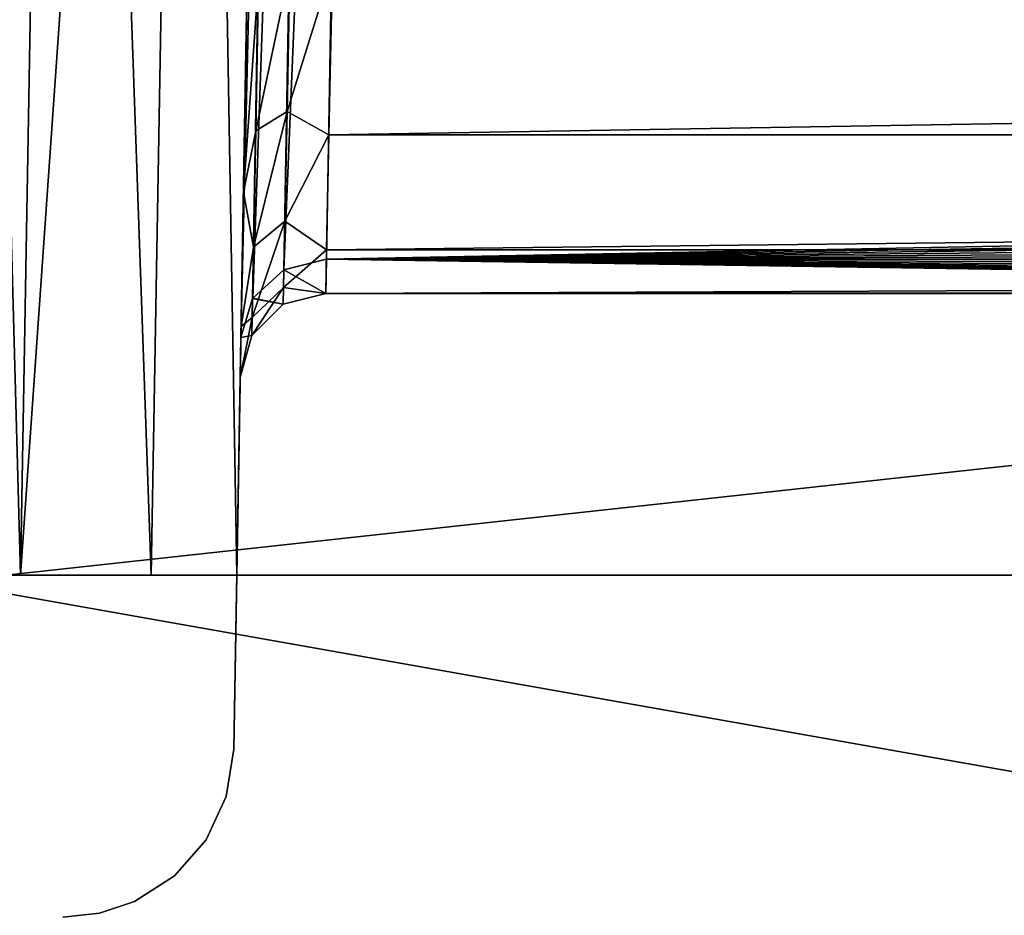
# Model space of a CAD drawing. Header units: millimetres. Extents: x -96 to 96, y -34 to 18.
# Tile 39 of 192: x -71.32 to -65.56, y -3.99 to 1.25. Entities that reach past the tile are written whole.
import ezdxf

# ---------------------------------------------------------------- set-up
doc = ezdxf.new("R2010")
doc.units = ezdxf.units.MM
doc.header["$LTSCALE"] = 65.185185
for name, color, linetype in [('1185', 7, 'CONTINUOUS'), ('1209', 7, 'CONTINUOUS'), ('1210', 7, 'CONTINUOUS'), ('1229', 7, 'CONTINUOUS'), ('1230', 7, 'CONTINUOUS'), ('1238', 7, 'CONTINUOUS'), ('1249', 7, 'CONTINUOUS'), ('1250', 7, 'CONTINUOUS'), ('1251', 7, 'CONTINUOUS'), ('1252', 7, 'CONTINUOUS'), ('2', 7, 'CONTINUOUS'), ('22', 7, 'CONTINUOUS'), ('24', 7, 'CONTINUOUS'), ('26', 7, 'CONTINUOUS'), ('30', 7, 'CONTINUOUS'), ('6', 7, 'CONTINUOUS')]:
    doc.layers.add(name, color=color, linetype=linetype)

msp = doc.modelspace()

# ---------------------------------------------------------------- linework, layer by layer
at = {"layer": '1185', "color": 211, "linetype": 'Continuous', "true_color": 0xffa8ff}
for points in [[(-69.8388, 10.0763, -18.5392), (-69.8388, 10.0763, -17.7638), (-70.0496, -2, -18.75), (-69.8388, 10.0763, -18.5392)], [(-69.8388, 10.0763, -17.7638), (-69.8402, 9.9999, -16.9379), (-70.0496, -2, -18.75), (-69.8388, 10.0763, -17.7638)], [(-69.8402, 9.9999, -16.9379), (-69.8441, 9.7732, -16.1401), (-70.0496, -2, -18.75), (-69.8402, 9.9999, -16.9379)], [(-69.8441, 9.7732, -16.1401), (-70.0253, -0.6088, 10.6957), (-70.0496, -2, -18.75), (-69.8441, 9.7732, -16.1401)], [(-69.952, 3.5914, 18.6524), (-70.0496, -2, 18.75), (-70.0105, 0.2399, 14.4913), (-69.952, 3.5914, 18.6524)], [(-69.9904, 1.3926, 15.2227), (-69.952, 3.5914, 18.6524), (-70.0105, 0.2399, 14.4913), (-69.9904, 1.3926, 15.2227)], [(-70.0105, 0.2399, 14.4913), (-70.0496, -2, 18.75), (-70.0242, -0.5457, 13.3736), (-70.0105, 0.2399, 14.4913)], [(-70.0242, -0.5457, 13.3736), (-70.0496, -2, 18.75), (-70.0294, -0.8436, 12.0403), (-70.0242, -0.5457, 13.3736)], [(-70.0496, -2, -18.75), (-70.0253, -0.6088, 10.6957), (-70.0674, -3.0175, -19.7328), (-70.0496, -2, -18.75)], [(-70.0253, -0.6088, 10.6957), (-70.0294, -0.8436, 12.0403), (-70.0674, -3.0175, -19.7328), (-70.0253, -0.6088, 10.6957)], [(-70.0294, -0.8436, 12.0403), (-70.0496, -2, 18.75), (-70.0674, -3.0175, -19.7328), (-70.0294, -0.8436, 12.0403)], [(-70.0496, -2, -19.7151), (-70.0496, -2, -18.75), (-70.0674, -3.0175, -19.7328), (-70.0496, -2, -19.7151)], [(-70.0496, -2, 18.75), (-70.0496, -2, 19.7151), (-70.0674, -3.0175, -19.7328), (-70.0496, -2, 18.75)], [(-70.0496, -2, 19.7151), (-70.0674, -3.0175, 19.7328), (-70.0674, -3.0175, -19.7328), (-70.0496, -2, 19.7151)]]:
    msp.add_3dface(points, dxfattribs=at)
at = {"layer": '1209', "color": 211, "linetype": 'Continuous', "true_color": 0xffa8ff}
for points in [[(-69.3442, 10.2308, -15.9597), (-57, 0.091, 10.25), (-69.5254, -0.1512, 10.8761), (-69.3442, 10.2308, -15.9597)], [(-56.9955, 0.1428, 10.1163), (-57, 0.091, 10.25), (-69.3442, 10.2308, -15.9597), (-56.9955, 0.1428, 10.1163)], [(-56.9821, 0.1942, 9.9833), (-56.9955, 0.1428, 10.1163), (-69.3442, 10.2308, -15.9597), (-56.9821, 0.1942, 9.9833)], [(-56.9599, 0.2451, 9.8517), (-56.9821, 0.1942, 9.9833), (-69.3442, 10.2308, -15.9597), (-56.9599, 0.2451, 9.8517)], [(-56.9291, 0.2952, 9.7221), (-56.9599, 0.2451, 9.8517), (-69.3442, 10.2308, -15.9597), (-56.9291, 0.2952, 9.7221)], [(-56.8898, 0.3443, 9.5952), (-56.9291, 0.2952, 9.7221), (-69.3442, 10.2308, -15.9597), (-56.8898, 0.3443, 9.5952)], [(-56.8423, 0.3922, 9.4716), (-56.8898, 0.3443, 9.5952), (-69.3442, 10.2308, -15.9597), (-56.8423, 0.3922, 9.4716)], [(-56.787, 0.4385, 9.3518), (-56.8423, 0.3922, 9.4716), (-69.3442, 10.2308, -15.9597), (-56.787, 0.4385, 9.3518)], [(-56.7242, 0.4831, 9.2365), (-56.787, 0.4385, 9.3518), (-69.3442, 10.2308, -15.9597), (-56.7242, 0.4831, 9.2365)], [(-56.6543, 0.5258, 9.1261), (-56.7242, 0.4831, 9.2365), (-69.3442, 10.2308, -15.9597), (-56.6543, 0.5258, 9.1261)], [(-56.5778, 0.5665, 9.021), (-56.6543, 0.5258, 9.1261), (-69.3442, 10.2308, -15.9597), (-56.5778, 0.5665, 9.021)], [(-56.495, 0.605, 8.9215), (-56.5778, 0.5665, 9.021), (-69.3442, 10.2308, -15.9597), (-56.495, 0.605, 8.9215)], [(-56.4065, 0.6411, 8.8282), (-56.495, 0.605, 8.9215), (-69.3442, 10.2308, -15.9597), (-56.4065, 0.6411, 8.8282)], [(-56.3127, 0.6748, 8.7411), (-56.4065, 0.6411, 8.8282), (-69.3442, 10.2308, -15.9597), (-56.3127, 0.6748, 8.7411)], [(-26.7458, 10.2308, -15.9597), (-56.3127, 0.6748, 8.7411), (-69.3442, 10.2308, -15.9597), (-26.7458, 10.2308, -15.9597)], [(-57, 0.091, 10.25), (-56.9972, 0.0498, 10.3565), (-69.5254, -0.1512, 10.8761), (-57, 0.091, 10.25)], [(-56.9972, 0.0498, 10.3565), (-56.9887, 0.0088, 10.4625), (-69.5254, -0.1512, 10.8761), (-56.9972, 0.0498, 10.3565)], [(-56.9887, 0.0088, 10.4625), (-56.9746, -0.0319, 10.5677), (-69.5254, -0.1512, 10.8761), (-56.9887, 0.0088, 10.4625)], [(-56.9746, -0.0319, 10.5677), (-56.955, -0.0722, 10.6719), (-69.5254, -0.1512, 10.8761), (-56.9746, -0.0319, 10.5677)], [(-56.955, -0.0722, 10.6719), (-56.93, -0.112, 10.7747), (-69.5254, -0.1512, 10.8761), (-56.955, -0.0722, 10.6719)], [(-56.93, -0.112, 10.7747), (-56.8995, -0.1512, 10.8761), (-69.5254, -0.1512, 10.8761), (-56.93, -0.112, 10.7747)]]:
    msp.add_3dface(points, dxfattribs=at)
at = {"layer": '1210', "color": 211, "linetype": 'Continuous', "true_color": 0xffa8ff}
for points in [[(-10.0971, 1.5643, 14.7564), (-69.4905, 1.5643, 14.7564), (-69.5106, 0.5763, 14.1295), (-10.0971, 1.5643, 14.7564)], [(-10.0971, 1.5643, 14.7564), (-69.5106, 0.5763, 14.1295), (-10.0799, 0.5759, 14.1292), (-10.0971, 1.5643, 14.7564)], [(-69.5106, 0.5763, 14.1295), (-69.5243, -0.0971, 13.1714), (-10.0799, 0.5759, 14.1292), (-69.5106, 0.5763, 14.1295)], [(-10.0799, 0.5759, 14.1292), (-69.5243, -0.0971, 13.1714), (-10.0681, -0.0971, 13.1714), (-10.0799, 0.5759, 14.1292)], [(-69.5243, -0.0971, 13.1714), (-69.5295, -0.3525, 12.0286), (-10.0681, -0.0971, 13.1714), (-69.5243, -0.0971, 13.1714)], [(-69.5295, -0.3525, 12.0286), (-55, -0.3382, 12.259), (-10.0681, -0.0971, 13.1714), (-69.5295, -0.3525, 12.0286)], [(-69.5254, -0.1512, 10.8761), (-55.9565, -0.3528, 12.0135), (-69.5295, -0.3525, 12.0286), (-69.5254, -0.1512, 10.8761)], [(-56.3532, -0.3444, 11.7275), (-56.262, -0.3494, 11.807), (-69.5254, -0.1512, 10.8761), (-56.3532, -0.3444, 11.7275)], [(-56.4383, -0.3367, 11.6439), (-56.3532, -0.3444, 11.7275), (-69.5254, -0.1512, 10.8761), (-56.4383, -0.3367, 11.6439)], [(-56.5173, -0.3262, 11.5565), (-56.4383, -0.3367, 11.6439), (-69.5254, -0.1512, 10.8761), (-56.5173, -0.3262, 11.5565)], [(-56.6017, -0.31, 11.4505), (-56.5173, -0.3262, 11.5565), (-69.5254, -0.1512, 10.8761), (-56.6017, -0.31, 11.4505)], [(-56.6776, -0.289, 11.3409), (-56.6017, -0.31, 11.4505), (-69.5254, -0.1512, 10.8761), (-56.6776, -0.289, 11.3409)], [(-56.7451, -0.263, 11.2283), (-56.6776, -0.289, 11.3409), (-69.5254, -0.1512, 10.8761), (-56.7451, -0.263, 11.2283)], [(-56.8045, -0.2317, 11.113), (-56.7451, -0.263, 11.2283), (-69.5254, -0.1512, 10.8761), (-56.8045, -0.2317, 11.113)], [(-56.856, -0.1945, 10.9955), (-56.8045, -0.2317, 11.113), (-69.5254, -0.1512, 10.8761), (-56.856, -0.1945, 10.9955)], [(-56.8995, -0.1512, 10.8761), (-56.856, -0.1945, 10.9955), (-69.5254, -0.1512, 10.8761), (-56.8995, -0.1512, 10.8761)], [(-56.262, -0.3494, 11.807), (-56.1653, -0.3523, 11.8814), (-69.5254, -0.1512, 10.8761), (-56.262, -0.3494, 11.807)], [(-56.1653, -0.3523, 11.8814), (-56.0633, -0.3533, 11.9505), (-69.5254, -0.1512, 10.8761), (-56.1653, -0.3523, 11.8814)], [(-56.0633, -0.3533, 11.9505), (-55.9565, -0.3528, 12.0135), (-69.5254, -0.1512, 10.8761), (-56.0633, -0.3533, 11.9505)], [(-55.1244, -0.3386, 12.2551), (-55, -0.3382, 12.259), (-69.5295, -0.3525, 12.0286), (-55.1244, -0.3386, 12.2551)], [(-55.2484, -0.3397, 12.2434), (-55.1244, -0.3386, 12.2551), (-69.5295, -0.3525, 12.0286), (-55.2484, -0.3397, 12.2434)], [(-55.3715, -0.3415, 12.2239), (-55.2484, -0.3397, 12.2434), (-69.5295, -0.3525, 12.0286), (-55.3715, -0.3415, 12.2239)], [(-55.4933, -0.3438, 12.1967), (-55.3715, -0.3415, 12.2239), (-69.5295, -0.3525, 12.0286), (-55.4933, -0.3438, 12.1967)], [(-55.6133, -0.3464, 12.1619), (-55.4933, -0.3438, 12.1967), (-69.5295, -0.3525, 12.0286), (-55.6133, -0.3464, 12.1619)], [(-55.7308, -0.3489, 12.1196), (-55.6133, -0.3464, 12.1619), (-69.5295, -0.3525, 12.0286), (-55.7308, -0.3489, 12.1196)], [(-55.8455, -0.3512, 12.07), (-55.7308, -0.3489, 12.1196), (-69.5295, -0.3525, 12.0286), (-55.8455, -0.3512, 12.07)], [(-55.9565, -0.3528, 12.0135), (-55.8455, -0.3512, 12.07), (-69.5295, -0.3525, 12.0286), (-55.9565, -0.3528, 12.0135)]]:
    msp.add_3dface(points, dxfattribs=at)
at = {"layer": '1229', "color": 211, "linetype": 'Continuous', "true_color": 0xffa8ff}
for points in [[(-69.5106, 0.5763, 14.1295), (-69.4905, 1.5643, 14.7564), (-69.7561, 0.7134, 14.3387), (-69.5106, 0.5763, 14.1295)], [(-69.4905, 1.5643, 14.7564), (-69.7395, 1.5441, 14.8199), (-69.7561, 0.7134, 14.3387), (-69.4905, 1.5643, 14.7564)], [(-69.7561, 0.7134, 14.3387), (-69.7395, 1.5441, 14.8199), (-69.9391, 0.6004, 14.4814), (-69.7561, 0.7134, 14.3387)], [(-69.7395, 1.5441, 14.8199), (-69.9225, 1.4812, 14.9906), (-69.9391, 0.6004, 14.4814), (-69.7395, 1.5441, 14.8199)], [(-69.9904, 1.3926, 15.2227), (-70.0105, 0.2399, 14.4913), (-69.9225, 1.4812, 14.9906), (-69.9904, 1.3926, 15.2227)], [(-69.9225, 1.4812, 14.9906), (-70.0105, 0.2399, 14.4913), (-69.9391, 0.6004, 14.4814), (-69.9225, 1.4812, 14.9906)], [(-69.9518, -0.08, 13.7241), (-69.7561, 0.7134, 14.3387), (-69.9391, 0.6004, 14.4814), (-69.9518, -0.08, 13.7241)], [(-69.7688, 0.0719, 13.6239), (-69.7561, 0.7134, 14.3387), (-69.9518, -0.08, 13.7241), (-69.7688, 0.0719, 13.6239)], [(-69.7688, 0.0719, 13.6239), (-69.5106, 0.5763, 14.1295), (-69.7561, 0.7134, 14.3387), (-69.7688, 0.0719, 13.6239)], [(-70.0105, 0.2399, 14.4913), (-69.9518, -0.08, 13.7241), (-69.9391, 0.6004, 14.4814), (-70.0105, 0.2399, 14.4913)], [(-69.5243, -0.0971, 13.1714), (-69.5106, 0.5763, 14.1295), (-69.7688, 0.0719, 13.6239), (-69.5243, -0.0971, 13.1714)], [(-70.0105, 0.2399, 14.4913), (-70.0242, -0.5457, 13.3736), (-69.9518, -0.08, 13.7241), (-70.0105, 0.2399, 14.4913)], [(-69.7766, -0.317, 12.7456), (-69.7688, 0.0719, 13.6239), (-69.9596, -0.4927, 12.793), (-69.7766, -0.317, 12.7456)], [(-69.9596, -0.4927, 12.793), (-69.7688, 0.0719, 13.6239), (-69.9518, -0.08, 13.7241), (-69.9596, -0.4927, 12.793)], [(-69.7766, -0.317, 12.7456), (-69.5243, -0.0971, 13.1714), (-69.7688, 0.0719, 13.6239), (-69.7766, -0.317, 12.7456)], [(-70.0242, -0.5457, 13.3736), (-69.9596, -0.4927, 12.793), (-69.9518, -0.08, 13.7241), (-70.0242, -0.5457, 13.3736)], [(-69.5295, -0.3525, 12.0286), (-69.5243, -0.0971, 13.1714), (-69.7766, -0.317, 12.7456), (-69.5295, -0.3525, 12.0286)], [(-69.5254, -0.1512, 10.8761), (-69.5295, -0.3525, 12.0286), (-69.7745, -0.2126, 10.8506), (-69.5254, -0.1512, 10.8761)], [(-69.7745, -0.2126, 10.8506), (-69.7785, -0.4151, 11.7898), (-69.9557, -0.379, 10.785), (-69.7745, -0.2126, 10.8506)], [(-69.7745, -0.2126, 10.8506), (-69.5295, -0.3525, 12.0286), (-69.7785, -0.4151, 11.7898), (-69.7745, -0.2126, 10.8506)], [(-69.7785, -0.4151, 11.7898), (-69.7766, -0.317, 12.7456), (-69.9615, -0.5968, 11.7796), (-69.7785, -0.4151, 11.7898)], [(-69.9615, -0.5968, 11.7796), (-69.7766, -0.317, 12.7456), (-69.9596, -0.4927, 12.793), (-69.9615, -0.5968, 11.7796)], [(-69.7785, -0.4151, 11.7898), (-69.5295, -0.3525, 12.0286), (-69.7766, -0.317, 12.7456), (-69.7785, -0.4151, 11.7898)], [(-70.0253, -0.6088, 10.6957), (-69.9575, -0.3819, 10.7839), (-69.9615, -0.5968, 11.7796), (-70.0253, -0.6088, 10.6957)], [(-69.9575, -0.3819, 10.7839), (-69.7785, -0.4151, 11.7898), (-69.9615, -0.5968, 11.7796), (-69.9575, -0.3819, 10.7839)], [(-69.9557, -0.379, 10.785), (-69.7785, -0.4151, 11.7898), (-69.9575, -0.3819, 10.7839), (-69.9557, -0.379, 10.785)], [(-70.0242, -0.5457, 13.3736), (-70.0294, -0.8436, 12.0403), (-69.9596, -0.4927, 12.793), (-70.0242, -0.5457, 13.3736)], [(-70.0294, -0.8436, 12.0403), (-69.9615, -0.5968, 11.7796), (-69.9596, -0.4927, 12.793), (-70.0294, -0.8436, 12.0403)], [(-70.0294, -0.8436, 12.0403), (-70.0253, -0.6088, 10.6957), (-69.9615, -0.5968, 11.7796), (-70.0294, -0.8436, 12.0403)]]:
    msp.add_3dface(points, dxfattribs=at)
at = {"layer": '1230', "color": 211, "linetype": 'Continuous', "true_color": 0xffa8ff}
for points in [[(-69.3442, 10.2308, -15.9597), (-69.5254, -0.1512, 10.8761), (-69.7745, -0.2126, 10.8506), (-69.3442, 10.2308, -15.9597)], [(-69.3442, 10.2308, -15.9597), (-69.7745, -0.2126, 10.8506), (-69.5918, 10.1701, -15.9849), (-69.3442, 10.2308, -15.9597)], [(-69.7745, -0.2126, 10.8506), (-69.9557, -0.379, 10.785), (-69.5918, 10.1701, -15.9849), (-69.7745, -0.2126, 10.8506)], [(-69.5918, 10.1701, -15.9849), (-69.9557, -0.379, 10.785), (-69.7745, 10.003, -16.0508), (-69.5918, 10.1701, -15.9849)], [(-69.9575, -0.3819, 10.7839), (-70.0253, -0.6088, 10.6957), (-69.7745, 10.003, -16.0508), (-69.9575, -0.3819, 10.7839)], [(-70.0253, -0.6088, 10.6957), (-69.8441, 9.7732, -16.1401), (-69.7745, 10.003, -16.0508), (-70.0253, -0.6088, 10.6957)], [(-69.9557, -0.379, 10.785), (-69.9575, -0.3819, 10.7839), (-69.7745, 10.003, -16.0508), (-69.9557, -0.379, 10.785)]]:
    msp.add_3dface(points, dxfattribs=at)
at = {"layer": '1238', "color": 211, "linetype": 'Continuous', "true_color": 0xffa8ff}
for points in [[(-70.1113, -3.2935, -19.7377), (-70.0674, -3.0175, -19.7328), (-70.1113, -3.2935, 19.7377), (-70.1113, -3.2935, -19.7377)], [(-70.0674, -3.0175, -19.7328), (-70.0674, -3.0175, 19.7328), (-70.1113, -3.2935, 19.7377), (-70.0674, -3.0175, -19.7328)], [(-70.2298, -3.5466, -19.7421), (-70.1113, -3.2935, -19.7377), (-70.2298, -3.5466, 19.7421), (-70.2298, -3.5466, -19.7421)], [(-70.2298, -3.5466, 19.7421), (-70.1113, -3.2935, -19.7377), (-70.1113, -3.2935, 19.7377), (-70.2298, -3.5466, 19.7421)], [(-70.4138, -3.757, -19.7458), (-70.2298, -3.5466, -19.7421), (-70.4138, -3.757, 19.7458), (-70.4138, -3.757, -19.7458)], [(-70.4138, -3.757, 19.7458), (-70.2298, -3.5466, -19.7421), (-70.2298, -3.5466, 19.7421), (-70.4138, -3.757, 19.7458)], [(-70.6488, -3.9082, -19.7484), (-70.4138, -3.757, -19.7458), (-70.6488, -3.9082, 19.7484), (-70.6488, -3.9082, -19.7484)], [(-70.6488, -3.9082, 19.7484), (-70.4138, -3.757, -19.7458), (-70.4138, -3.757, 19.7458), (-70.6488, -3.9082, 19.7484)], [(-70.8537, -3.9769, -19.7416), (-70.6488, -3.9082, -19.7484), (-70.8537, -3.9769, 19.7416), (-70.8537, -3.9769, -19.7416)], [(-70.8537, -3.9769, 19.7416), (-70.6488, -3.9082, -19.7484), (-70.6488, -3.9082, 19.7484), (-70.8537, -3.9769, 19.7416)], [(-71.0672, -4, 19.7164), (-70.8537, -3.9769, -19.7416), (-70.8537, -3.9769, 19.7416), (-71.0672, -4, 19.7164)], [(-71.0672, -4, 19.7164), (-71.0672, -4, -19.7164), (-70.8537, -3.9769, -19.7416), (-71.0672, -4, 19.7164)]]:
    msp.add_3dface(points, dxfattribs=at)
at = {"layer": '1249', "color": 211, "linetype": 'Continuous', "true_color": 0xffa8ff}
for points in [[(-70.2971, 12.5087, -18.4967), (-70.0496, -2, -18.75), (-70.5503, -2, -18.75), (-70.2971, 12.5087, -18.4967)], [(-69.8388, 10.0763, -18.5392), (-70.0496, -2, -18.75), (-70.2971, 12.5087, -18.4967), (-69.8388, 10.0763, -18.5392)]]:
    msp.add_3dface(points, dxfattribs=at)
at = {"layer": '1250', "color": 211, "linetype": 'Continuous', "true_color": 0xffa8ff}
for points in [[(-70.0496, -2, 18.75), (-70.2971, 12.5087, 18.4967), (-70.5503, -2, 18.75), (-70.0496, -2, 18.75)], [(-70.0496, -2, 18.75), (-69.952, 3.5914, 18.6524), (-70.2971, 12.5087, 18.4967), (-70.0496, -2, 18.75)]]:
    msp.add_3dface(points, dxfattribs=at)
at = {"layer": '1251', "color": 211, "linetype": 'Continuous', "true_color": 0xffa8ff}
for points in [[(-71.3156, -2, 18.5977), (-71.711, 12.5123, 17.911), (-71.9643, -2, 18.1643), (-71.3156, -2, 18.5977)], [(-71.0623, 12.5114, 18.3444), (-71.711, 12.5123, 17.911), (-71.3156, -2, 18.5977), (-71.0623, 12.5114, 18.3444)], [(-70.5503, -2, 18.75), (-71.0623, 12.5114, 18.3444), (-71.3156, -2, 18.5977), (-70.5503, -2, 18.75)], [(-70.5503, -2, 18.75), (-70.2971, 12.5087, 18.4967), (-71.0623, 12.5114, 18.3444), (-70.5503, -2, 18.75)]]:
    msp.add_3dface(points, dxfattribs=at)
at = {"layer": '1252', "color": 211, "linetype": 'Continuous', "true_color": 0xffa8ff}
for points in [[(-71.711, 12.5123, -17.911), (-71.0623, 12.5114, -18.3444), (-71.9643, -2, -18.1643), (-71.711, 12.5123, -17.911)], [(-71.9643, -2, -18.1643), (-71.0623, 12.5114, -18.3444), (-71.3156, -2, -18.5977), (-71.9643, -2, -18.1643)], [(-71.0623, 12.5114, -18.3444), (-70.2971, 12.5087, -18.4967), (-71.3156, -2, -18.5977), (-71.0623, 12.5114, -18.3444)], [(-70.2971, 12.5087, -18.4967), (-70.5503, -2, -18.75), (-71.3156, -2, -18.5977), (-70.2971, 12.5087, -18.4967)]]:
    msp.add_3dface(points, dxfattribs=at)
at = {"layer": '2', "color": 7, "linetype": 'Continuous'}
for points in [[(-3.6186, -27.5, 22.1466), (-74, 10.2026, 22.4756), (-74, -27.5, 22.1466), (-3.6186, -27.5, 22.1466)], [(-3.9737, 10.2026, 22.4756), (-74, 10.2026, 22.4756), (-3.8118, -7.4278, 22.3217), (-3.9737, 10.2026, 22.4756)], [(-3.8118, -7.4278, 22.3217), (-74, 10.2026, 22.4756), (-3.6186, -27.5, 22.1466), (-3.8118, -7.4278, 22.3217)]]:
    msp.add_3dface(points, dxfattribs=at)
at = {"layer": '22', "color": 7, "linetype": 'Continuous'}
for points in [[(-72, -2, 20), (72, -2, 20), (-72, -27.5, 20.2225), (-72, -2, 20)], [(72, -2, 20), (72, -27.5, 20.2225), (-72, -27.5, 20.2225), (72, -2, 20)]]:
    msp.add_3dface(points, dxfattribs=at)
at = {"layer": '24', "color": 7, "linetype": 'Continuous'}
for points in [[(-72, -2, -20), (-72, -27.5, -20.2225), (72, -27.5, -20.2225), (-72, -2, -20)], [(72, -2, -20), (-72, -2, -20), (72, -27.5, -20.2225), (72, -2, -20)]]:
    msp.add_3dface(points, dxfattribs=at)
at = {"layer": '26', "color": 7, "linetype": 'Continuous'}
for points in [[(71.4, -2, 19.4), (-71.4, -2, 19.4), (71.4, 13.6, 19.8085), (71.4, -2, 19.4)], [(71.4, 13.6, 19.8085), (-71.4, -2, 19.4), (-71.4, 13.6, 19.8085), (71.4, 13.6, 19.8085)]]:
    msp.add_3dface(points, dxfattribs=at)
at = {"layer": '30', "color": 7, "linetype": 'Continuous'}
for points in [[(-71.4, 13.6, -19.8085), (71.4, -2, -19.4), (71.4, 13.6, -19.8085), (-71.4, 13.6, -19.8085)], [(-71.4, 13.6, -19.8085), (-71.4, -2, -19.4), (71.4, -2, -19.4), (-71.4, 13.6, -19.8085)]]:
    msp.add_3dface(points, dxfattribs=at)
at = {"layer": '6', "color": 7, "linetype": 'Continuous'}
for points in [[(-74, -27.5, -22.1466), (-3.9737, 10.2026, -22.4756), (-3.7894, -9.8053, -22.301), (-74, -27.5, -22.1466)], [(-74, 10.2026, -22.4756), (-3.9737, 10.2026, -22.4756), (-74, -27.5, -22.1466), (-74, 10.2026, -22.4756)]]:
    msp.add_3dface(points, dxfattribs=at)

doc.saveas('drawing.dxf')
